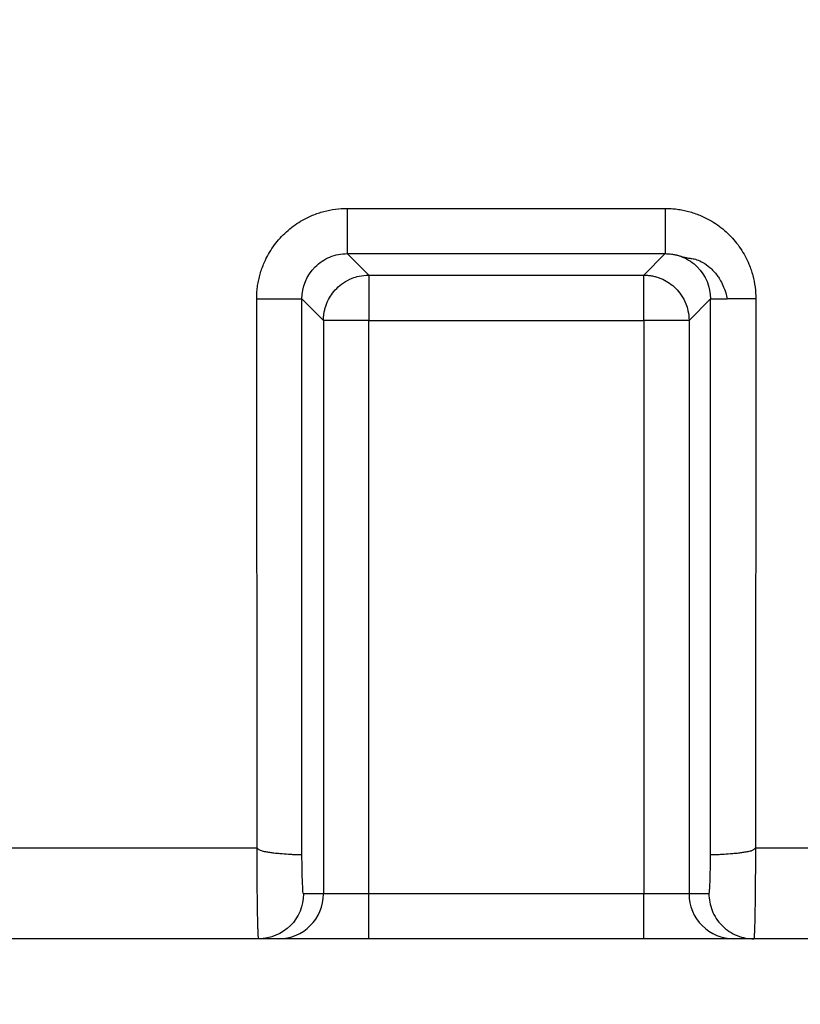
# Model space of a CAD drawing. Header units: millimetres. Extents: x 0 to 1118, y 0 to 864.
# Tile 9 of 67: x 363 to 380, y 141 to 163. Entities that reach past the tile are written whole.
import ezdxf

# ---------------------------------------------------------------- set-up
doc = ezdxf.new("R2010")
doc.units = ezdxf.units.MM
doc.layers.add('DIMENSIONS', color=140, linetype='Continuous', lineweight=25)
doc.styles.add('SLDTEXTSTYLE0', font='TXT', dxfattribs={"width": 0.75})
doc.dimstyles.new('SLDDIMSTYLE2', dxfattribs={"dimtxt": 10, "dimasz": 10, "dimexe": 0, "dimexo": 0.0625, "dimgap": 2.5, "dimtad": 0, "dimtih": 1, "dimtoh": 1, "dimdec": 1, "dimrnd": 1e-09, "dimzin": 12, "dimdsep": 46, "dimtxsty": 'SLDTEXTSTYLE0', "dimsah": 1, "dimcen": 0.09, "dimadec": 0, "dimazin": 3, "dimtfac": 1, "dimtdec": 1, "dimtofl": 0, "dimtmove": 0, "dimatfit": 3, "dimfxl": 0, "dimfrac": 2, "dimtolj": 1, "dimtzin": 12, "dimarcsym": 0})
doc.dimstyles.new('SLDDIMSTYLE3', dxfattribs={"dimtxt": 10, "dimasz": 10, "dimexe": 0, "dimexo": 0.0625, "dimgap": 2.5, "dimtad": 0, "dimtih": 1, "dimtoh": 1, "dimdec": 1, "dimrnd": 1e-09, "dimzin": 4, "dimdsep": 46, "dimtxsty": 'SLDTEXTSTYLE0', "dimsah": 1, "dimcen": 0.09, "dimadec": 0, "dimazin": 1, "dimtfac": 1, "dimtdec": 1, "dimtmove": 0, "dimatfit": 0, "dimfxl": 0, "dimfrac": 2, "dimtolj": 1, "dimtzin": 12, "dimarcsym": 0})

# ---------------------------------------------------------------- blocks, each defined once
blk = doc.blocks.new('_D_7')
at = {"layer": 'DIMENSIONS'}
for p, q in [((387.505, 192.232), (387.505, 117.271)), ((332.505, 191.382), (332.505, 117.271)), ((278.713, 121.919), (275.666, 121.919)), ((275.666, 121.919), (275.666, 106.044)), ((304.574, 121.919), (307.621, 121.919)), ((307.621, 121.919), (307.621, 106.044)), ((332.505, 120.446), (312.698, 120.446)), ((387.505, 120.446), (406.736, 120.446)), ((275.666, 106.044), (278.713, 106.044)), ((307.621, 106.044), (304.574, 106.044))]:
    blk.add_line(p, q, dxfattribs=at)
for points in [[(332.505, 120.446), (322.505, 121.985), (322.505, 118.908)], [(387.505, 120.446), (397.505, 118.908), (397.505, 121.985)]]:
    blk.add_solid(points, dxfattribs=at)
at = {"layer": 'DIMENSIONS', "char_height": 10, "attachment_point": 1, "style": 'SLDTEXTSTYLE0'}
for s, insert in [('55.0', (278.713, 136.84)), ('2.17', (278.713, 118.934))]:
    blk.add_mtext(s, dxfattribs=dict(at, insert=insert))
blk = doc.blocks.new('_D_9')
at = {"layer": 'DIMENSIONS'}
for p, q in [((332.505, 191.382), (332.505, 87.271)), ((456.005, 189.842), (456.005, 87.271)), ((381.324, 91.919), (378.277, 91.919)), ((378.277, 91.919), (378.277, 76.044)), ((407.185, 91.919), (410.232, 91.919)), ((410.232, 91.919), (410.232, 76.044)), ((332.505, 90.446), (373.201, 90.446)), ((456.005, 90.446), (415.309, 90.446)), ((378.277, 76.044), (381.324, 76.044)), ((410.232, 76.044), (407.185, 76.044))]:
    blk.add_line(p, q, dxfattribs=at)
for points in [[(332.505, 90.446), (342.505, 88.908), (342.505, 91.985)], [(456.005, 90.446), (446.005, 91.985), (446.005, 88.908)]]:
    blk.add_solid(points, dxfattribs=at)
at = {"layer": 'DIMENSIONS', "char_height": 10, "attachment_point": 1, "style": 'SLDTEXTSTYLE0'}
for s, insert in [('123.5', (377.63, 106.84)), ('4.86', (381.324, 88.934))]:
    blk.add_mtext(s, dxfattribs=dict(at, insert=insert))

msp = doc.modelspace()

# ---------------------------------------------------------------- linework, layer by layer
for p, q in [((370.497, 158.577), (370.497, 157.577)), ((370.497, 158.577), (377.513, 158.577)), ((370.497, 157.577), (377.513, 157.577)), ((370.497, 157.577), (370.97, 157.103)), ((377.039, 157.103), (377.513, 157.577)), ((370.97, 157.103), (377.039, 157.103)), ((377.039, 156.799), (377.039, 157.103)), ((368.508, 144.451), (368.498, 156.578)), ((369.497, 144.312), (369.497, 156.578)), ((369.497, 156.578), (369.971, 156.104)), ((378.512, 156.578), (378.039, 156.104)), ((378.512, 144.312), (378.512, 156.578)), ((379.512, 156.578), (379.502, 144.451)), ((369.971, 156.104), (369.971, 143.441)), ((370.276, 156.104), (369.971, 156.104)), ((370.97, 156.104), (377.039, 156.104)), ((370.97, 143.441), (370.97, 156.104)), ((377.039, 156.104), (377.039, 143.441)), ((378.039, 156.104), (378.039, 143.441)), ((368.508, 144.451), (218.613, 144.451)), ((395.508, 144.451), (379.502, 144.451)), ((369.971, 143.441), (369.532, 143.441)), ((370.97, 143.441), (369.971, 143.441)), ((370.97, 142.451), (370.97, 143.441)), ((377.039, 143.441), (370.97, 143.441)), ((378.039, 143.441), (377.039, 143.441)), ((377.039, 142.451), (377.039, 143.441)), ((378.477, 143.441), (378.039, 143.441)), ((368.543, 142.451), (218.561, 142.451)), ((368.982, 142.451), (368.543, 142.451)), ((377.039, 142.451), (370.97, 142.451)), ((379.467, 142.451), (379.028, 142.451)), ((395.543, 142.451), (379.467, 142.451))]:
    msp.add_line(p, q)
for centre, start, end in [((368.981, 143.441), 270.0175, 0.0175), ((379.028, 143.441), 179.9825, 269.9825)]:
    msp.add_arc(centre, 0.99, start, end)
for points, knots in [([(368.498, 156.578), (368.499, 156.622), (368.5, 156.709), (368.513, 156.839), (368.534, 156.968), (368.564, 157.095), (368.602, 157.22), (368.679, 157.424), (368.823, 157.696), (369.074, 158), (369.378, 158.251), (369.688, 158.416), (369.978, 158.514), (370.235, 158.567), (370.409, 158.573), (370.497, 158.577)], [0, 0, 0, 0, 0.04197, 0.083586, 0.125027, 0.166474, 0.208108, 0.250109, 0.374983, 0.5, 0.62486, 0.749897, 0.833458, 0.916342, 1, 1, 1, 1]), ([(377.513, 158.577), (377.557, 158.576), (377.644, 158.574), (377.775, 158.561), (377.903, 158.54), (378.03, 158.51), (378.155, 158.472), (378.36, 158.395), (378.631, 158.251), (378.935, 158), (379.186, 157.696), (379.351, 157.386), (379.449, 157.097), (379.502, 156.84), (379.509, 156.665), (379.512, 156.578)], [0, 0, 0, 0, 0.041987, 0.083622, 0.125083, 0.166551, 0.208208, 0.250233, 0.375093, 0.50013, 0.62497, 0.750021, 0.833535, 0.916378, 1, 1, 1, 1]), ([(377.513, 158.577), (377.513, 158.461), (377.513, 158.336), (377.513, 158.095), (377.513, 157.979), (377.513, 157.785), (377.513, 157.708), (377.513, 157.606), (377.513, 157.581), (377.513, 157.577)], [0, 0, 0, 0, 0.25, 0.25, 0.5, 0.5, 0.75, 0.75, 1, 1, 1, 1]), ([(369.497, 156.578), (369.497, 156.84), (369.604, 157.1), (369.882, 157.378), (369.993, 157.452), (370.235, 157.552), (370.366, 157.577), (370.497, 157.577)], [0, 0, 0, 0, 0.5, 0.5, 0.75, 0.75, 1, 1, 1, 1]), ([(377.513, 157.577), (377.531, 157.577), (377.568, 157.576), (377.636, 157.571), (377.709, 157.56), (377.774, 157.545), (377.814, 157.533), (377.844, 157.523), (377.874, 157.513), (377.908, 157.502), (377.938, 157.495), (377.976, 157.489), (378.032, 157.479), (378.104, 157.472), (378.214, 157.446), (378.353, 157.383), (378.511, 157.269), (378.632, 157.137), (378.724, 156.998), (378.79, 156.87), (378.846, 156.725), (378.871, 156.623), (378.882, 156.578)], [0, 0, 0, 0, 0.025433, 0.054355, 0.098651, 0.133402, 0.151641, 0.159607, 0.179116, 0.197833, 0.223497, 0.257158, 0.300307, 0.355742, 0.425189, 0.506335, 0.601381, 0.720716, 0.772328, 0.84645, 0.932181, 1, 1, 1, 1]), ([(377.513, 157.577), (377.644, 157.577), (377.775, 157.552), (378.017, 157.452), (378.128, 157.378), (378.405, 157.1), (378.513, 156.84), (378.512, 156.578)], [0, 0, 0, 0, 0.25, 0.25, 0.5, 0.5, 1, 1, 1, 1]), ([(369.971, 156.104), (369.972, 156.133), (369.973, 156.19), (369.985, 156.274), (370.003, 156.358), (370.029, 156.442), (370.073, 156.549), (370.146, 156.677), (370.262, 156.816), (370.414, 156.942), (370.583, 157.031), (370.773, 157.091), (370.899, 157.099), (370.97, 157.103)], [0, 0, 0, 0, 0.054783, 0.109053, 0.163619, 0.219234, 0.276568, 0.384142, 0.50023, 0.621152, 0.760091, 0.86254, 1, 1, 1, 1]), ([(370.97, 157.103), (370.971, 157.102), (370.971, 157.098), (370.971, 157.084), (370.971, 157.066), (370.971, 157.046), (370.97, 157.005), (370.971, 156.93), (370.97, 156.797), (370.971, 156.641), (370.97, 156.464), (370.97, 156.285), (370.97, 156.164), (370.97, 156.104)], [0, 0, 0, 0, 0.059332, 0.113082, 0.161215, 0.203735, 0.240684, 0.379299, 0.500141, 0.637806, 0.763953, 0.882663, 1, 1, 1, 1]), ([(377.039, 157.103), (377.068, 157.103), (377.125, 157.101), (377.21, 157.09), (377.294, 157.071), (377.377, 157.045), (377.484, 157.002), (377.612, 156.928), (377.751, 156.812), (377.877, 156.66), (377.966, 156.491), (378.026, 156.302), (378.034, 156.176), (378.039, 156.104)], [0, 0, 0, 0, 0.054783, 0.109053, 0.163619, 0.219234, 0.276568, 0.384142, 0.50023, 0.621152, 0.760091, 0.86254, 1, 1, 1, 1]), ([(368.498, 156.578), (368.614, 156.578), (368.738, 156.578), (368.979, 156.578), (369.096, 156.578), (369.289, 156.578), (369.366, 156.578), (369.468, 156.578), (369.493, 156.578), (369.497, 156.578)], [0, 0, 0, 0, 0.25, 0.25, 0.5, 0.5, 0.75, 0.75, 1, 1, 1, 1]), ([(378.512, 156.578), (378.517, 156.578), (378.552, 156.578), (378.681, 156.578), (378.774, 156.578), (378.882, 156.578)], [0, 0, 0, 0, 0.5, 0.5, 1, 1, 1, 1]), ([(378.039, 156.104), (378.03, 156.104), (377.918, 156.104), (377.55, 156.104), (377.295, 156.104), (377.039, 156.104)], [0, 0, 0, 0, 0.5, 0.5, 1, 1, 1, 1]), ([(368.543, 142.451), (368.542, 142.452), (368.54, 142.454), (368.538, 142.47), (368.535, 142.494), (368.533, 142.525), (368.531, 142.563), (368.529, 142.606), (368.527, 142.654), (368.526, 142.705), (368.524, 142.759), (368.523, 142.815), (368.521, 142.872), (368.52, 142.929), (368.519, 142.986), (368.517, 143.087), (368.515, 143.245), (368.512, 143.471), (368.51, 143.709), (368.509, 143.955), (368.508, 144.203), (368.508, 144.369), (368.508, 144.451)], [0, 0, 0, 0, 0.0462896, 0.0909828, 0.1340794, 0.1755795, 0.2154829, 0.2537895, 0.2904994, 0.3256125, 0.3591287, 0.3910479, 0.4213702, 0.4500955, 0.4772237, 0.5027548, 0.590004, 0.675503, 0.7592519, 0.8412509, 0.9215002, 1, 1, 1, 1]), ([(369.497, 144.312), (369.495, 144.311), (369.491, 144.309), (369.469, 144.306), (369.433, 144.305), (369.378, 144.305), (369.3, 144.308), (369.181, 144.314), (369.038, 144.324), (368.896, 144.339), (368.791, 144.353), (368.714, 144.367), (368.65, 144.378), (368.6, 144.387), (368.553, 144.414), (368.523, 144.438), (368.508, 144.451)], [0, 0, 0, 0, 0.063696, 0.134585, 0.212882, 0.298598, 0.391452, 0.490797, 0.645943, 0.73807, 0.797852, 0.863316, 0.894764, 0.92636, 0.960198, 1, 1, 1, 1]), ([(379.502, 144.451), (379.494, 144.445), (379.478, 144.433), (379.455, 144.414), (379.432, 144.399), (379.401, 144.385), (379.36, 144.377), (379.295, 144.367), (379.218, 144.353), (379.113, 144.339), (378.971, 144.324), (378.809, 144.312), (378.667, 144.306), (378.575, 144.305), (378.525, 144.307), (378.516, 144.311), (378.512, 144.312)], [0, 0, 0, 0, 0.019783, 0.039819, 0.056489, 0.073781, 0.105387, 0.136845, 0.202362, 0.262132, 0.354284, 0.509485, 0.655987, 0.787184, 0.901795, 1, 1, 1, 1]), ([(379.502, 144.451), (379.502, 144.402), (379.502, 144.303), (379.502, 144.155), (379.501, 144.006), (379.501, 143.858), (379.5, 143.711), (379.498, 143.568), (379.497, 143.427), (379.496, 143.292), (379.494, 143.163), (379.492, 143.041), (379.49, 142.924), (379.487, 142.81), (379.484, 142.701), (379.48, 142.601), (379.476, 142.52), (379.472, 142.463), (379.469, 142.455), (379.467, 142.451)], [0, 0, 0, 0, 0.046906, 0.094443, 0.142612, 0.191411, 0.240842, 0.290904, 0.341598, 0.392923, 0.444879, 0.497467, 0.55011, 0.609138, 0.674549, 0.746343, 0.824518, 0.909071, 1, 1, 1, 1]), ([(369.532, 143.441), (369.524, 143.441), (369.515, 143.531), (369.503, 143.848), (369.498, 144.073), (369.497, 144.312)], [0, 0, 0, 0, 0.5, 0.5, 1, 1, 1, 1]), ([(378.477, 143.441), (378.478, 143.442), (378.481, 143.444), (378.484, 143.456), (378.487, 143.476), (378.491, 143.513), (378.496, 143.579), (378.501, 143.686), (378.505, 143.817), (378.509, 143.969), (378.511, 144.135), (378.512, 144.253), (378.512, 144.312)], [0, 0, 0, 0, 0.0625957, 0.1247445, 0.1869482, 0.2497076, 0.3750465, 0.5007525, 0.6259808, 0.7515689, 0.8756635, 1, 1, 1, 1]), ([(369.532, 143.441), (369.532, 143.182), (369.426, 142.925), (369.059, 142.558), (368.802, 142.451), (368.543, 142.451)], [0, 0, 0, 0, 0.5, 0.5, 1, 1, 1, 1]), ([(378.477, 143.441), (378.477, 143.325), (378.499, 143.199), (378.595, 142.955), (378.671, 142.838), (378.864, 142.645), (378.981, 142.569), (379.224, 142.473), (379.35, 142.451), (379.467, 142.451)], [0, 0, 0, 0, 0.25, 0.25, 0.5, 0.5, 0.75, 0.75, 1, 1, 1, 1]), ([(370.97, 142.451), (370.921, 142.451), (370.823, 142.451), (370.677, 142.451), (370.533, 142.451), (370.391, 142.451), (370.173, 142.451), (369.891, 142.451), (369.579, 142.451), (369.321, 142.451), (369.153, 142.451), (369.054, 142.451), (368.999, 142.451), (368.987, 142.451), (368.982, 142.451)], [0, 0, 0, 0, 0.048364, 0.096345, 0.144206, 0.192214, 0.240634, 0.370255, 0.500047, 0.629668, 0.75946, 0.839807, 0.919576, 1, 1, 1, 1]), ([(379.028, 142.451), (379.025, 142.451), (379.02, 142.451), (378.998, 142.451), (378.966, 142.451), (378.923, 142.451), (378.841, 142.451), (378.689, 142.451), (378.431, 142.451), (378.118, 142.451), (377.807, 142.451), (377.526, 142.451), (377.284, 142.451), (377.121, 142.451), (377.039, 142.451)], [0, 0, 0, 0, 0.048364, 0.096345, 0.144206, 0.192214, 0.240634, 0.370255, 0.500047, 0.629668, 0.75946, 0.839807, 0.919576, 1, 1, 1, 1])]:
    msp.add_open_spline(points, degree=3, knots=knots)
for points in [[(377.039, 156.104), (377.039, 156.36), (377.039, 156.614), (377.039, 156.799)], [(379.512, 156.578), (379.285, 156.578), (379.058, 156.578), (378.882, 156.578)], [(370.97, 156.104), (370.715, 156.104), (370.46, 156.104), (370.276, 156.104)]]:
    msp.add_open_spline(points, degree=3)

# ---------------------------------------------------------------- dimensions: what is measured, and where the dimension line sits
at = {"layer": 'DIMENSIONS'}
for base, p1, p2, dimstyle, picture, middle in [((332.505, 120.446), (387.505, 193.502), (332.505, 192.652), 'SLDDIMSTYLE3', '_D_7', (291.644, 120.446)), ((456.005, 90.446), (332.505, 192.652), (456.005, 191.112), 'SLDDIMSTYLE2', '_D_9', (394.255, 90.446))]:
    dim = msp.add_linear_dim(base=base, p1=p1, p2=p2, dimstyle=dimstyle, dxfattribs=at)
    dim.commit()
    dim.dimension.update_dxf_attribs({"geometry": picture, "text_midpoint": middle, "dimtype": 160})

doc.saveas('drawing.dxf')
